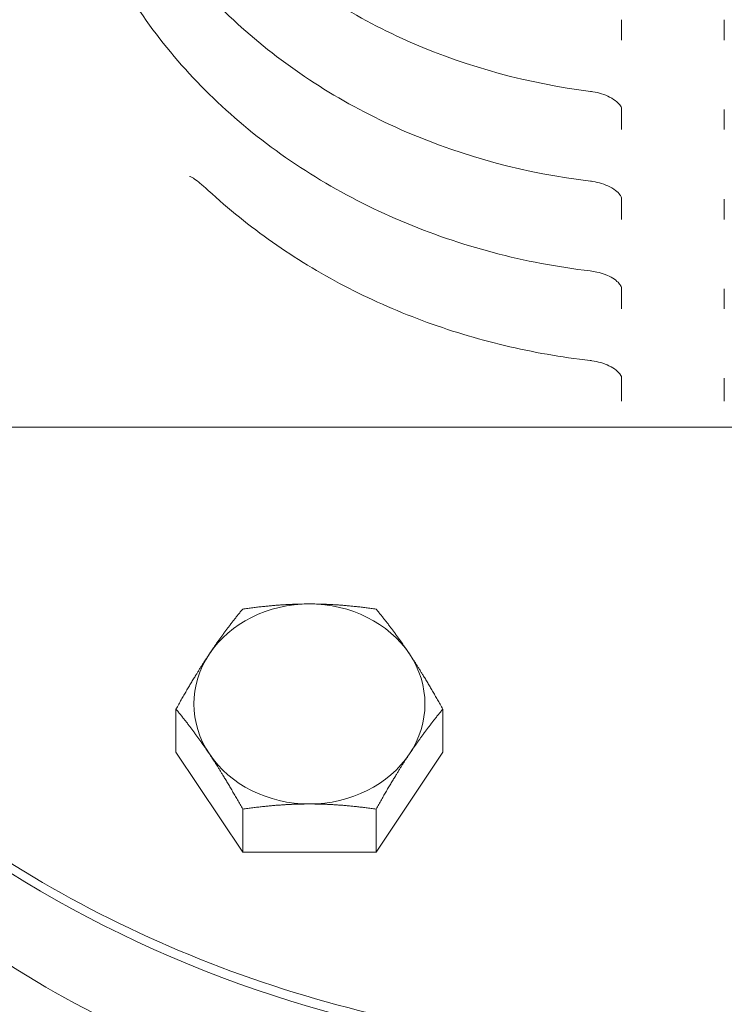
# Model space of a CAD drawing. Header units: inches. Extents: x 1 to 669, y 0 to 417.
# Tile 194 of 256: x 292.53 to 294.24, y 237.18 to 239.58. Entities that reach past the tile are written whole.
import ezdxf

# ---------------------------------------------------------------- set-up
doc = ezdxf.new("R2010")
doc.units = ezdxf.units.IN
doc.header["$LTSCALE"] = 12
doc.header["$MEASUREMENT"] = 0
doc.layers.add('D', color=2, linetype='CONTINUOUS')
doc.layers.add('X', color=1, linetype='CONTINUOUS')
doc.styles.get("Standard").update_dxf_attribs({"font": 'SIMPLEX.SHX', "width": 0.875})
doc.dimstyles.get("Standard").update_dxf_attribs({"dimscale": 28, "dimtxt": 0.125, "dimasz": 0.125, "dimexe": 0.04375, "dimexo": 0.0625, "dimgap": 0.04375, "dimtad": 0, "dimtih": 1, "dimtoh": 1, "dimdec": 4, "dimzin": 12, "dimdsep": 46, "dimlunit": 5, "dimtxsty": 'Standard', "dimcen": 0, "dimclrd": 256, "dimclre": 256, "dimclrt": 256, "dimadec": 1, "dimazin": 3, "dimtfac": 0.875, "dimtdec": 4, "dimtofl": 0, "dimtmove": 0, "dimatfit": 2, "dimfxl": 0, "dimtolj": 1, "dimtzin": 12, "dimlwd": 13, "dimlwe": 13, "dimarcsym": 0})
doc.dimstyles.new('STANDARD$0', dxfattribs={"dimscale": 32, "dimtxt": 0.09375, "dimasz": 0.0625, "dimexe": 0.03125, "dimexo": 0.03125, "dimgap": 0.03125, "dimtad": 1, "dimtih": 1, "dimtoh": 1, "dimdec": 4, "dimzin": 12, "dimdsep": 46, "dimlunit": 5, "dimtxsty": 'Standard', "dimcen": -0.03125, "dimclrd": 256, "dimclre": 256, "dimclrt": 256, "dimadec": 0, "dimazin": 0, "dimtfac": 0.875, "dimtdec": 4, "dimtofl": 0, "dimtmove": 0, "dimatfit": 3, "dimfxl": 0, "dimtolj": 1, "dimtzin": 12, "dimlwd": 13, "dimlwe": 13, "dimarcsym": 0})

# ---------------------------------------------------------------- blocks, each defined once
blk = doc.blocks.new('*D29')
at = {"layer": 'D', "linetype": 'ByBlock', "lineweight": 13}
for p, q in [((304.705, 238.5883), (287.0028, 238.5883)), ((288.0028, 236.5883), (288.0028, 233.5883)), ((288.0028, 225.5883), (288.0028, 228.5883)), ((304.705, 223.5883), (287.0028, 223.5883))]:
    blk.add_line(p, q, dxfattribs=at)
at = {"layer": 'D'}
for points in [[(287.6695, 236.5883), (288.3362, 236.5883), (288.0028, 238.5883)], [(287.6695, 225.5883), (288.3362, 225.5883), (288.0028, 223.5883)]]:
    blk.add_solid(points, dxfattribs=at)
at = {"layer": 'D', "insert": (288.0028, 231.0883), "char_height": 3, "attachment_point": 5}
blk.add_mtext('\\A1;15', dxfattribs=at)

msp = doc.modelspace()

# ---------------------------------------------------------------- linework, layer by layer
at = {"layer": 'X', "lineweight": 0}
for p, q in [((293.99195, 239.53115), (293.99195, 239.58084)), ((294.24195, 239.58083), (294.24195, 239.53115)), ((293.99195, 239.31348), (293.99195, 239.36258)), ((294.24195, 239.36257), (294.24195, 239.31348)), ((293.99195, 239.09471), (293.99195, 239.14386)), ((294.24195, 239.14385), (294.24195, 239.09471)), ((293.99195, 238.87703), (293.99195, 238.92563)), ((294.24195, 238.92562), (294.24195, 238.87703)), ((293.99195, 238.65157), (293.99195, 238.70813)), ((294.24195, 238.70812), (294.24195, 238.65157)), ((292.90724, 237.79737), (292.90724, 237.902)), ((293.55676, 237.79737), (293.55676, 237.902)), ((292.90724, 237.79737), (293.06962, 237.5538)), ((293.39438, 237.5538), (293.55676, 237.79737)), ((293.06962, 237.5538), (293.06962, 237.65843)), ((293.39438, 237.5538), (293.39438, 237.65843)), ((293.06962, 237.5538), (293.39438, 237.5538))]:
    msp.add_line(p, q, dxfattribs=at)
at = {"layer": 'X', "lineweight": 0, "extrusion": (1.02506e-15, 9.96841e-31, -1)}
msp.add_ellipse((294.11695, 239.43201), major_axis=(2.75, 0), ratio=0.8660254, start_param=0, end_param=3.1473789, dxfattribs=at)
at = {"layer": 'X', "lineweight": 0, "extrusion": (1.77044e-15, -9.27651e-17, -1)}
msp.add_ellipse((293.92188, 239.45412), major_axis=(-0.00593, -0.04763), ratio=0.0000012, start_param=0.0000001, end_param=0.0000702, dxfattribs=at)
at = {"layer": 'X', "lineweight": 0, "extrusion": (1.81067e-15, -9.47914e-17, -1)}
msp.add_ellipse((293.92154, 239.23491), major_axis=(-0.00569, -0.04716), ratio=0.0000012, start_param=0, end_param=0.0000714, dxfattribs=at)
at = {"layer": 'X', "lineweight": 0, "extrusion": (1.36871e-17, 1.18467e-16, -1)}
msp.add_ellipse((293.9213, 239.01689), major_axis=(-0.00558, -0.04767), ratio=0.0000018, start_param=0, end_param=0.0001057, dxfattribs=at)
at = {"layer": 'X', "lineweight": 0, "extrusion": (1.84013e-15, -9.28047e-17, -1)}
msp.add_ellipse((293.92119, 238.80065), major_axis=(-0.00566, -0.04968), ratio=0.0000012, start_param=0, end_param=0.0000706, dxfattribs=at)
at = {"layer": 'X', "lineweight": 0}
for major_axis, start_param, end_param in [((-0.28125, 0), -1.5707963, -0.5235988), ((-0.28125, 0), -2.6179939, -1.5707963), ((-0.28125, 0), -0.5235988, 0.5235988), ((0.28125, 0), -0.5235988, 0.5235988), ((0.28125, 0), -2.6179939, -1.5707963), ((0.28125, 0), -1.5707963, -0.5235988)]:
    msp.add_ellipse((293.232, 237.91456), major_axis=major_axis, ratio=0.8660254, start_param=start_param, end_param=end_param, dxfattribs=at)
for points, knots in [([(293.91595, 239.40649), (293.76567, 239.42519), (293.61885, 239.46505), (293.34707, 239.58314), (293.22213, 239.66131), (293.00711, 239.84806), (292.91695, 239.95651), (292.78085, 240.19242), (292.73467, 240.31972), (292.69083, 240.58006), (292.69292, 240.71299), (292.72229, 240.8595), (292.72618, 240.87673), (292.73049, 240.89387)], [4.8551299, 4.8551299, 4.8551299, 4.8551299, 5.1774307, 5.1774307, 5.4992528, 5.4992528, 5.8198347, 5.8198347, 6.1383689, 6.1383689, 6.4551065, 6.4551065, 6.4974912, 6.4974912, 6.4974912, 6.4974912]), ([(293.91585, 239.18775), (293.76082, 239.20646), (293.60923, 239.24698), (293.32843, 239.36766), (293.19921, 239.44776), (292.97656, 239.63943), (292.88304, 239.75087), (292.74148, 239.99354), (292.6932, 240.1246), (292.64665, 240.39286), (292.64811, 240.52994), (292.67801, 240.6829), (292.68238, 240.70243), (292.68726, 240.72186)], [4.8508295, 4.8508295, 4.8508295, 4.8508295, 5.1730401, 5.1730401, 5.4947996, 5.4947996, 5.8153815, 5.8153815, 6.1340041, 6.1340041, 6.4508839, 6.4508839, 6.4974913, 6.4974913, 6.4974913, 6.4974913]), ([(293.91572, 238.96922), (293.75593, 238.98793), (293.59959, 239.02913), (293.30976, 239.15243), (293.17627, 239.23447), (292.94601, 239.43109), (292.84914, 239.54554), (292.70214, 239.79499), (292.65179, 239.92984), (292.60255, 240.20601), (292.60342, 240.34723), (292.63383, 240.50662), (292.63865, 240.52845), (292.6441, 240.55015)], [4.8468277, 4.8468277, 4.8468277, 4.8468277, 5.1689983, 5.1689983, 5.4907338, 5.4907338, 5.8113251, 5.8113251, 6.1300003, 6.1300003, 6.4469512, 6.4469512, 6.4974913, 6.4974913, 6.4974913, 6.4974913]), ([(291.36695, 239.45959), (291.36695, 239.20555), (291.41412, 238.95157), (291.59801, 238.46915), (291.73478, 238.24084), (292.08423, 237.83273), (292.297, 237.65309), (292.77711, 237.36074), (293.04444, 237.24818), (293.60656, 237.10165), (293.90127, 237.06776), (294.48817, 237.08216), (294.78027, 237.13045), (295.33221, 237.30443), (295.59197, 237.43006), (296.0527, 237.746), (296.25364, 237.9362), (296.57611, 238.36182), (296.69772, 238.59708), (296.83546, 239.04388), (296.86695, 239.25173), (296.86695, 239.45959)], [0, 0, 0, 0, 0.3188469, 0.3188469, 0.6380559, 0.6380559, 0.9579698, 0.9579698, 1.2784145, 1.2784145, 1.59911, 1.59911, 1.9198654, 1.9198654, 2.2405332, 2.2405332, 2.5609056, 2.5609056, 2.8806959, 2.8806959, 3.1415927, 3.1415927, 3.1415927, 3.1415927]), ([(293.99195, 239.3629), (293.99195, 239.36472), (293.99168, 239.36707), (293.98719, 239.37417), (293.98436, 239.37762), (293.97582, 239.38502), (293.96995, 239.38905), (293.95709, 239.3956), (293.95036, 239.39837), (293.93655, 239.4027), (293.92935, 239.40441), (293.9201, 239.40593), (293.91802, 239.40623), (293.91595, 239.40649)], [0, 0, 0, 0, 0.04522452, 0.04522452, 0.07362286, 0.07362286, 0.1022196, 0.1022196, 0.12556888, 0.12556888, 0.14739035, 0.14739035, 0.1536864, 0.1536864, 0.1536864, 0.1536864]), ([(296.86695, 239.21326), (296.86695, 238.9592), (296.81995, 238.70521), (296.63676, 238.22263), (296.50042, 237.9942), (296.15195, 237.58545), (295.93953, 237.4054), (295.45997, 237.11202), (295.19271, 236.99896), (294.63051, 236.85149), (294.33562, 236.81724), (293.7482, 236.83116), (293.45576, 236.87936), (292.90308, 237.0535), (292.64292, 237.17936), (292.18155, 237.49611), (291.98032, 237.68684), (291.65765, 238.11362), (291.53599, 238.34944), (291.3984, 238.7971), (291.36695, 239.00517), (291.36695, 239.21326)], [3.1415927, 3.1415927, 3.1415927, 3.1415927, 3.459214, 3.459214, 3.7775717, 3.7775717, 4.0973792, 4.0973792, 4.4182957, 4.4182957, 4.7397419, 4.7397419, 5.0613163, 5.0613163, 5.3827059, 5.3827059, 5.7034749, 5.7034749, 6.0230312, 6.0230312, 6.2831853, 6.2831853, 6.2831853, 6.2831853]), ([(292.98593, 239.16527), (292.97933, 239.17139), (292.97274, 239.1772), (292.96115, 239.18664), (292.95601, 239.19052), (292.94895, 239.19523), (292.94659, 239.19667), (292.94369, 239.19826), (292.9428, 239.1987), (292.94141, 239.19933), (292.94093, 239.19952), (292.94076, 239.19958)], [0, 0, 0, 0, 0.029389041, 0.029389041, 0.053882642, 0.053882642, 0.067627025, 0.067627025, 0.075059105, 0.075059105, 0.082802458, 0.082802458, 0.082802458, 0.082802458]), ([(293.99195, 239.14418), (293.99195, 239.14602), (293.99166, 239.14833), (293.98737, 239.15529), (293.98455, 239.1588), (293.97597, 239.16628), (293.97006, 239.17035), (293.95713, 239.17694), (293.95037, 239.1797), (293.93652, 239.18402), (293.9293, 239.18571), (293.92002, 239.18721), (293.91793, 239.1875), (293.91585, 239.18775)], [0, 0, 0, 0, 0.04407912, 0.04407912, 0.07302507, 0.07302507, 0.10192595, 0.10192595, 0.12537771, 0.12537771, 0.14725489, 0.14725489, 0.15356962, 0.15356962, 0.15356962, 0.15356962]), ([(293.91553, 238.75097), (293.84523, 238.75898), (293.77554, 238.77118), (293.63871, 238.80377), (293.57157, 238.82416), (293.44107, 238.87275), (293.37772, 238.90095), (293.256, 238.96468), (293.19763, 239.0002), (293.08697, 239.07792), (293.03468, 239.12011), (292.98594, 239.16527)], [4.84311696, 4.84311696, 4.84311696, 4.84311696, 4.98078366, 4.98078366, 5.11845036, 5.11845036, 5.25611705, 5.25611705, 5.39378375, 5.39378375, 5.53145045, 5.53145045, 5.53145045, 5.53145045]), ([(293.97052, 238.9513), (293.96541, 238.95448), (293.95919, 238.95761), (293.94598, 238.96275), (293.93893, 238.96489), (293.92648, 238.96767), (293.92107, 238.96859), (293.91572, 238.96922)], [0, 0, 0, 0, 0.02423078, 0.02423078, 0.046575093, 0.046575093, 0.062799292, 0.062799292, 0.062799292, 0.062799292]), ([(293.99195, 238.92595), (293.99195, 238.92768), (293.99169, 238.92982), (293.98809, 238.93588), (293.98613, 238.93852), (293.98014, 238.94451), (293.97586, 238.94797), (293.97052, 238.9513)], [0, 0, 0, 0, 0.042764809, 0.042764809, 0.066195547, 0.066195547, 0.091493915, 0.091493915, 0.091493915, 0.091493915]), ([(293.99195, 238.70845), (293.99195, 238.7103), (293.99172, 238.71296), (293.98577, 238.72101), (293.98275, 238.72426), (293.97405, 238.73121), (293.96813, 238.73498), (293.95519, 238.74117), (293.94836, 238.74379), (293.93436, 238.74784), (293.92708, 238.7494), (293.91841, 238.75062), (293.91697, 238.75081), (293.91553, 238.75097)], [0, 0, 0, 0, 0.05238997, 0.05238997, 0.07869851, 0.07869851, 0.10630648, 0.10630648, 0.12962456, 0.12962456, 0.15153371, 0.15153371, 0.15589201, 0.15589201, 0.15589201, 0.15589201])]:
    msp.add_open_spline(points, degree=3, knots=knots, dxfattribs=at)
for points in [[(293.99195, 239.36289), (293.99195, 239.3629), (293.99195, 239.3629), (293.99195, 239.3629)], [(292.94076, 239.19958), (292.94076, 239.19958), (292.94075, 239.19958), (292.94075, 239.19958)], [(293.99195, 239.14417), (293.99195, 239.14417), (293.99195, 239.14417), (293.99195, 239.14418)], [(293.99195, 238.92594), (293.99195, 238.92594), (293.99195, 238.92594), (293.99195, 238.92595)], [(293.99195, 238.70845), (293.99195, 238.70845), (293.99195, 238.70845), (293.99195, 238.70845)]]:
    msp.add_open_spline(points, degree=3, dxfattribs=at)
for points, weights in [([(293.06962, 238.14557), (293.02611, 238.09286), (292.98843, 238.03634)], [1.7106008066, 1.84291623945, 1.84291623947]), ([(293.232, 238.15813), (293.15664, 238.15813), (293.06962, 238.14557)], [1.84291623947, 1.84291623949, 1.7106008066]), ([(293.39438, 238.14557), (293.30736, 238.15813), (293.232, 238.15813)], [1.7106008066, 1.84291623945, 1.84291623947]), ([(293.47557, 238.03634), (293.43789, 238.09286), (293.39438, 238.14557)], [1.84291623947, 1.84291623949, 1.7106008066]), ([(292.98843, 238.03634), (292.95075, 237.97982), (292.90724, 237.902)], [1.84291623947, 1.84291623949, 1.7106008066]), ([(293.55676, 237.902), (293.51325, 237.97982), (293.47557, 238.03634)], [1.7106008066, 1.84291623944, 1.84291623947]), ([(292.90724, 237.902), (292.95075, 237.84929), (292.98843, 237.79277)], [1.7106008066, 1.84291623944, 1.84291623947]), ([(293.47557, 237.79277), (293.51325, 237.84929), (293.55676, 237.902)], [1.84291623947, 1.84291623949, 1.7106008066]), ([(292.98843, 237.79277), (293.02611, 237.73625), (293.06962, 237.65843)], [1.84291623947, 1.84291623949, 1.7106008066]), ([(293.39438, 237.65843), (293.43789, 237.73625), (293.47557, 237.79277)], [1.7106008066, 1.84291623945, 1.84291623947]), ([(293.06962, 237.65843), (293.15664, 237.67099), (293.232, 237.67099)], [1.7106008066, 1.84291623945, 1.84291623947]), ([(293.232, 237.67099), (293.30736, 237.67099), (293.39438, 237.65843)], [1.84291623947, 1.84291623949, 1.7106008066])]:
    msp.add_rational_spline(points, weights, degree=2, dxfattribs=at)

# ---------------------------------------------------------------- dimensions: what is measured, and where the dimension line sits
at = {"layer": 'D'}
dim = msp.add_linear_dim(base=(288.00283, 238.58826), p1=(305.70495, 223.58826), p2=(305.70495, 238.58826), angle=90, dimstyle='STANDARD$0', override={"dimarcsym": 1}, dxfattribs=at)
dim.commit()
dim.dimension.update_dxf_attribs({"geometry": '*D29', "text_midpoint": (288.00283, 231.08826)})

# ---------------------------------------------------------------- leaders
at = {"layer": 'D', "annotation_type": 0, "has_hookline": 1, "hookline_direction": 1, "text_width": 33.25}
msp.add_leader([(311.08447, 238.32953), (293.08842, 276.18), (289.58842, 276.18)], dimstyle='Standard', override={"dimgap": 0.04375, "dimtad": 0, "dimarcsym": 1}, dxfattribs=at)

doc.saveas('drawing.dxf')
